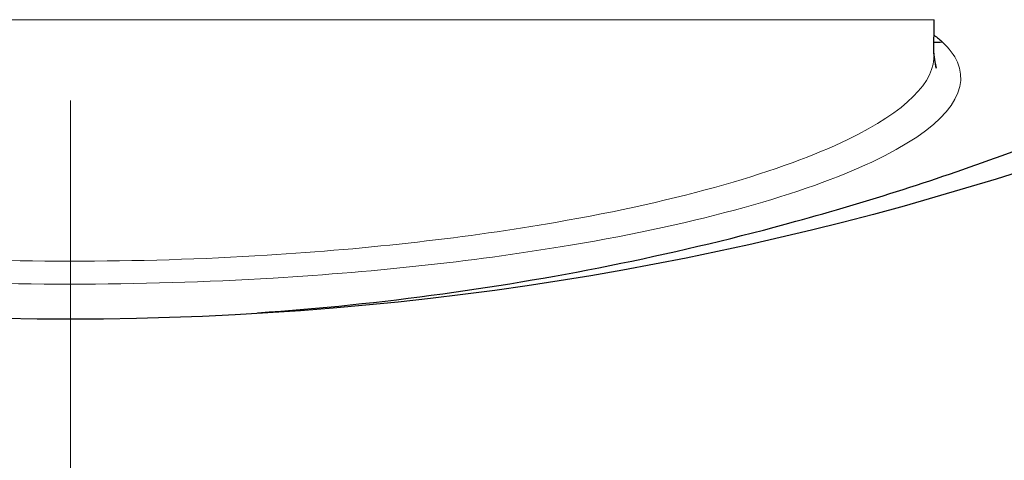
# Model space of a CAD drawing. Header units: millimetres. Extents: x 18 to 610, y -123 to 280.
# Tile 12 of 81: x 149.01 to 157.56, y 104.65 to 108.47. Entities that reach past the tile are written whole.
import ezdxf

# ---------------------------------------------------------------- set-up
doc = ezdxf.new("R2010")
doc.units = ezdxf.units.MM
doc.linetypes.add('CENTER', pattern=[8, 4.5, -1.5, 0.5, -1.5])
doc.linetypes.add('SOLID', pattern=[0])

# ---------------------------------------------------------------- blocks, each defined once
blk = doc.blocks.new('BlockOfCenters_4', base_point=(149.4534, 132.9721))
at = {"color": 6, "linetype": 'CENTER', "lineweight": 9}
blk.add_lwpolyline([(149.4534, 179.7721), (149.4534, 86.1721)], dxfattribs=at)
blk = doc.blocks.new('BlockOfViews_6')
at = {"linetype": 'SOLID', "lineweight": 30}
blk.add_line((156.9527, 108.1768, 47.917), (156.9534, 108.4721, 48), dxfattribs=at)
blk.add_polyline3d([(156.9523, 108.1483, 47.6388), (156.971, 108.0512, 48.1072), (156.9528, 108.1837, 47.7961)], dxfattribs=at)
at = {"linetype": 'SOLID', "lineweight": 30, "extrusion": (0, 0, -1)}
blk.add_circle((-149.4534, 132.9721, -114.25), 39, dxfattribs=at)
at = {"linetype": 'SOLID', "lineweight": 30}
blk.add_circle((149.4534, 132.9721, 111.75), 36.115, dxfattribs=at)
at = {"linetype": 'SOLID', "lineweight": 9, "extrusion": (0, 0, -1)}
blk.add_arc((-149.4534, 132.9721, -111.75), 37.59, 265, 175, dxfattribs=at)
at = {"linetype": 'SOLID', "lineweight": 30, "extrusion": (0, 0, -1)}
blk.add_arc((-149.4534, 132.9721, -69.235), 27.1, 119.86988, 60.13012, dxfattribs=at)
at = {"color": 196, "linetype": 'SOLID', "lineweight": 9, "extrusion": (0, -1, 0)}
blk.add_arc((149.4534, 48, -108.4721), 7.5, 0, 180, dxfattribs=at)
at = {"linetype": 'SOLID', "lineweight": 30, "extrusion": (0.199095, -0.187811, 0.961815)}
blk.add_arc((186.6326, -25.5387, 55.5503), 0.2, 212.46985, 233.68072, dxfattribs=at)
at = {"linetype": 'SOLID', "lineweight": 30}
blk.add_open_spline([(151.0789, 105.9277, 60.2777), (151.6167, 105.9645, 59.6237), (152.1533, 106.0196, 58.9692), (153.7251, 106.2352, 57.0404), (154.7518, 106.4462, 55.7653), (156.3798, 106.8943, 53.6952), (156.9963, 107.0918, 52.8995), (157.9777, 107.4511, 51.608), (158.3503, 107.5986, 51.1117), (159.0845, 107.9111, 50.12), (159.4468, 108.0765, 49.6237), (160.3746, 108.529, 48.3323), (160.9316, 108.8298, 47.5367), (162.3376, 109.6656, 45.4667), (163.161, 110.2326, 44.1914), (164.7327, 111.475, 41.6018), (165.4777, 112.1532, 40.2877), (166.1636, 112.8695, 38.976)], degree=3, knots=[-23.801672, -23.801672, -23.801672, -23.801672, -21.607902, -21.607902, -17.339675, -17.339675, -14.672033, -14.672033, -13.004756, -13.004756, -11.33748, -11.33748, -8.669837, -8.669837, -4.40161, -4.40161, 0, 0, 0, 0], dxfattribs=at)
for points in [[(156.9533, 108.3365, 46.0988), (156.9805, 108.3179, 46.1971), (157.0045, 108.299, 46.2959), (157.0251, 108.2796, 46.3951)], [(156.953, 108.1769, 47.917), (156.9529, 108.1784, 47.91), (156.9528, 108.1799, 47.9029), (156.9527, 108.1814, 47.8958)]]:
    blk.add_open_spline(points, degree=3, dxfattribs=at)
at = {"color": 196, "linetype": 'SOLID', "lineweight": 9}
for points, knots in [([(157.0251, 108.2796, 46.3951), (157.0854, 108.2228, 46.6862), (157.1292, 108.1642, 46.9821), (157.2784, 107.826, 48.6651), (157.0203, 107.5225, 50.0724), (155.8267, 106.9601, 52.535), (154.9147, 106.7033, 53.5904), (153.0224, 106.3837, 54.8736), (152.1356, 106.284, 55.2635), (150.6379, 106.1943, 55.6132), (150.0408, 106.1765, 55.6819), (148.8544, 106.1767, 55.681), (148.2615, 106.1945, 55.6122), (146.758, 106.2851, 55.2592), (145.8798, 106.3841, 54.8721), (144.1053, 106.6847, 53.6649), (143.2806, 106.9055, 52.7588), (142.054, 107.4124, 50.5661), (141.7118, 107.7038, 49.2393), (141.725, 108.0813, 47.3984), (141.7792, 108.183, 46.8901), (141.8818, 108.2796, 46.3951)], [-27.559506, -27.559506, -27.559506, -27.559506, -26.653988, -26.653988, -22.444841, -22.444841, -18.373004, -18.373004, -15.546388, -15.546388, -13.779753, -13.779753, -12.013118, -12.013118, -9.186502, -9.186502, -5.584543, -5.584543, -1.539658, -1.539658, 0, 0, 0, 0]), ([(141.9539, 108.1771, 47.916), (141.9538, 108.1749, 47.9264), (141.9537, 108.1728, 47.9368), (141.9445, 107.8978, 49.2423), (142.2765, 107.6073, 50.5311), (143.4664, 107.1021, 52.6611), (144.2662, 106.882, 53.5412), (145.9874, 106.5825, 54.7138), (146.8392, 106.4838, 55.0898), (148.2974, 106.3936, 55.4327), (148.8724, 106.3759, 55.4996), (150.0231, 106.3756, 55.5004), (150.6023, 106.3933, 55.4337), (152.0549, 106.4827, 55.094), (152.915, 106.5821, 54.7152), (154.7503, 106.9005, 53.4688), (155.635, 107.1564, 52.4436), (156.7088, 107.6764, 50.2251), (156.9658, 107.9338, 49.0726), (156.953, 108.1769, 47.917)], [1.507159, 1.507159, 1.507159, 1.507159, 1.539658, 1.539658, 5.584543, 5.584543, 9.186502, 9.186502, 12.013118, 12.013118, 13.779753, 13.779753, 15.546388, 15.546388, 18.373004, 18.373004, 22.444841, 22.444841, 26.053301, 26.053301, 26.053301, 26.053301])]:
    blk.add_open_spline(points, degree=3, knots=knots, dxfattribs=at)
blk.add_blockref('BlockOfCenters_4', (149.4534, 132.9721))

msp = doc.modelspace()

# ---------------------------------------------------------------- block references
msp.add_blockref('BlockOfViews_6', (0, 0))

doc.saveas('drawing.dxf')
